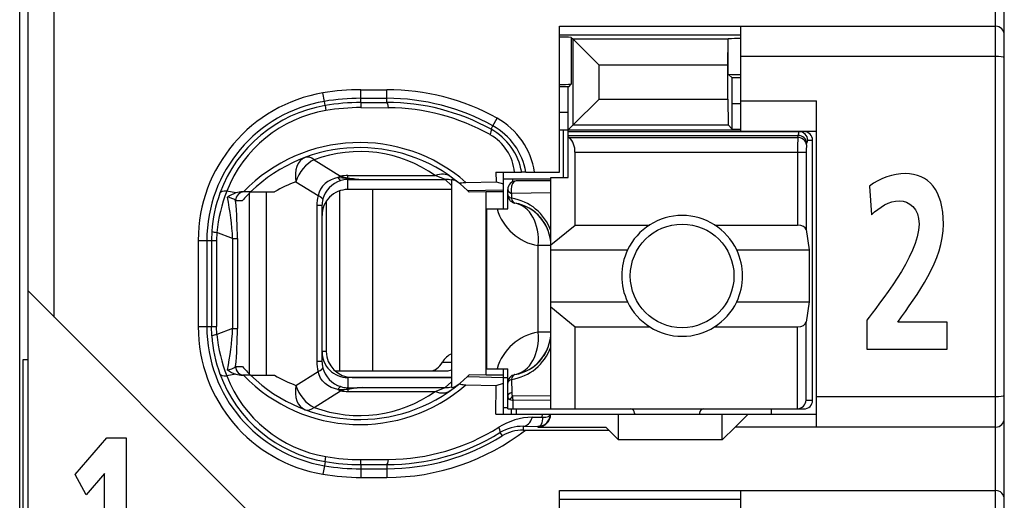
# Model space of a CAD drawing. Extents: x 0 to 183, y 0 to 176.
# Tile 24 of 32: x 0.5 to 11.9, y 116.09 to 121.65. Entities that reach past the tile are written whole.
import ezdxf

# ---------------------------------------------------------------- set-up
doc = ezdxf.new("R2010")
doc.units = 0
doc.header["$LTSCALE"] = 11.495753
doc.header["$MEASUREMENT"] = 0
doc.layers.get('0').update_dxf_attribs({"linetype": 'CONTINUOUS'})

msp = doc.modelspace()

# ---------------------------------------------------------------- linework, layer by layer
at = {"color": 7, "linetype": 'CONTINUOUS'}
for p, q in [((0.5001, 20.6504), (0.5001, 141.0491)), ((11.9003, 105.4006), (11.9003, 127.6005)), ((11.8, 106.1854), (11.8, 126.9504)), ((0.6, 108.1006), (0.6, 124.9006)), ((0.9001, 118.2092), (0.9001, 124.9006)), ((6.7502, 119.8856), (6.7502, 121.5757)), ((6.7502, 121.5757), (11.8, 121.5757)), ((8.85, 120.3606), (8.85, 121.5757)), ((6.7502, 121.4755), (8.85, 121.4755)), ((6.8866, 121.4458), (6.8866, 120.9053)), ((6.8866, 121.4458), (6.9073, 121.4248)), ((6.9073, 120.433), (6.9073, 121.4248)), ((6.9073, 121.4248), (7.2077, 121.1244)), ((8.7012, 121.4248), (6.9073, 121.4248)), ((8.7008, 121.1244), (8.7012, 121.4248)), ((8.7012, 121.4248), (8.7049, 121.429)), ((8.7049, 121.0207), (8.7049, 121.429)), ((11.8, 121.2257), (8.85, 121.2257)), ((7.2077, 120.733), (7.2077, 121.1244)), ((8.7008, 121.1244), (7.2077, 121.1244)), ((8.7008, 120.733), (8.7008, 121.1244)), ((8.7487, 120.9769), (8.7049, 121.0207)), ((8.7501, 120.6769), (8.7487, 120.9769)), ((8.85, 120.9769), (8.7487, 120.9769)), ((6.8567, 120.8757), (6.7502, 120.8757)), ((6.8501, 120.5756), (6.8515, 120.8753)), ((6.8567, 120.8757), (6.8866, 120.9053)), ((4.0279, 120.7058), (4.0113, 120.8044)), ((4.4503, 120.6924), (4.4503, 120.8412)), ((4.4503, 120.8412), (4.75, 120.8412)), ((4.4503, 120.7413), (4.75, 120.7413)), ((4.75, 120.6927), (4.75, 120.8412)), ((6.9073, 120.433), (7.2077, 120.733)), ((7.2077, 120.733), (8.7008, 120.733)), ((8.7008, 120.733), (8.7012, 120.433)), ((4.0361, 120.6576), (4.0279, 120.7058)), ((4.0361, 120.6573), (4.0451, 120.5997)), ((4.4503, 120.6924), (4.75, 120.6927)), ((4.4503, 120.692), (4.4509, 120.6338)), ((4.4509, 120.6338), (4.7707, 120.6328)), ((8.7501, 120.3837), (8.7501, 120.6769)), ((8.85, 120.6769), (8.7501, 120.6769)), ((8.85, 120.7107), (9.725, 120.7107)), ((9.725, 116.9355), (9.725, 120.7107)), ((5.9792, 120.423), (6.0277, 120.5105)), ((6.8501, 120.5756), (6.7502, 120.5756)), ((6.8501, 119.8256), (6.8501, 120.5756)), ((5.9575, 120.3834), (5.9792, 120.423)), ((6.8501, 120.3755), (6.9073, 120.433)), ((6.9073, 120.433), (8.7012, 120.433)), ((8.7501, 120.3837), (8.7012, 120.433)), ((6.7502, 120.3755), (8.85, 120.3755)), ((6.795, 119.8256), (6.795, 120.3755)), ((6.8501, 120.3555), (9.58, 120.3555)), ((6.8501, 120.3114), (9.5142, 120.3114)), ((6.8601, 120.289), (6.8501, 120.2972)), ((6.8601, 120.289), (9.5108, 120.289)), ((8.7501, 120.3837), (8.85, 120.3837)), ((8.85, 120.3606), (9.725, 120.3606)), ((9.5108, 120.289), (9.5142, 120.3114)), ((9.6103, 120.2025), (9.6138, 120.2249)), ((9.6238, 120.2556), (9.6803, 120.2556)), ((9.6803, 117.2456), (9.6803, 120.2556)), ((6.93, 119.2744), (6.93, 120.116)), ((6.93, 120.116), (9.6058, 120.116)), ((9.5063, 120.116), (9.5063, 119.2744)), ((9.6058, 120.116), (9.6058, 119.2217)), ((3.9101, 120.0302), (4.2156, 119.8394)), ((4.185, 119.8232), (4.144, 119.8136)), ((4.185, 119.8232), (4.2911, 119.8187)), ((4.2911, 119.8187), (4.3001, 119.8218)), ((4.2911, 119.8187), (4.2911, 119.8029)), ((4.3052, 119.8167), (4.2911, 119.8187)), ((4.3001, 119.8218), (4.3001, 119.8463)), ((4.3001, 119.8463), (5.3122, 119.8463)), ((4.3052, 119.8167), (4.3004, 119.8036)), ((6.014, 119.8856), (6.015, 119.776)), ((6.014, 119.8856), (6.312, 119.8856)), ((6.1001, 119.4604), (6.1001, 119.8856)), ((6.3127, 119.8856), (6.3137, 119.8856)), ((6.3599, 119.8856), (6.3141, 119.8856)), ((6.3602, 119.8856), (6.7502, 119.8856)), ((6.6503, 117.1457), (6.6503, 119.8256)), ((6.6503, 119.8256), (6.8501, 119.8256)), ((3.6979, 119.7757), (3.9552, 119.6148)), ((4.0069, 119.724), (3.9838, 119.6905)), ((4.0355, 119.7536), (4.0069, 119.724)), ((4.0685, 119.7787), (4.0355, 119.7536)), ((4.105, 119.7987), (4.0685, 119.7787)), ((4.144, 119.8136), (4.105, 119.7987)), ((4.3001, 119.8032), (4.2911, 119.8029)), ((4.3001, 119.6857), (4.3001, 119.8032)), ((4.3001, 119.8032), (4.4699, 119.8018)), ((4.4699, 119.8018), (5.4256, 119.8018)), ((5.5, 119.7329), (5.4256, 119.8018)), ((5.5, 119.7998), (5.5, 117.3937)), ((5.5988, 119.7495), (5.6836, 119.6737)), ((5.6671, 119.7681), (6.015, 119.776)), ((6.015, 119.7763), (6.1001, 119.7515)), ((6.0994, 119.8105), (6.6503, 119.8105)), ((6.2045, 119.8105), (6.2045, 119.7746)), ((6.6503, 119.7857), (6.25, 119.7857)), ((3.0043, 119.6458), (2.8982, 119.6661)), ((3.1738, 119.6582), (3.0808, 119.6582)), ((3.1618, 117.5477), (3.1618, 119.6461)), ((3.1742, 119.6582), (3.4519, 119.6582)), ((3.3561, 117.5357), (3.3561, 119.6582)), ((3.9662, 119.6537), (3.9552, 119.6148)), ((3.9838, 119.6905), (3.9662, 119.6537)), ((4.2036, 119.6696), (4.2036, 117.5856)), ((5.5, 119.6857), (4.3001, 119.6857)), ((4.5853, 119.6857), (4.5853, 117.5856)), ((5.6836, 119.6737), (6.1001, 119.6826)), ((5.6836, 119.6737), (5.7001, 119.6582)), ((5.7005, 119.6578), (5.7046, 119.6537)), ((5.8999, 119.6582), (5.7046, 119.6537)), ((5.8999, 117.5357), (5.8999, 119.6582)), ((6.1001, 119.6582), (5.8999, 119.6582)), ((6.1501, 119.4604), (6.1501, 119.6857)), ((6.1949, 119.6413), (6.1942, 119.5841)), ((6.6503, 119.6475), (6.1949, 119.6413)), ((3.0006, 119.5579), (3.0788, 119.5579)), ((3.9414, 119.4997), (3.9414, 117.6941)), ((4, 119.4997), (3.9414, 119.4997)), ((4, 119.4997), (4, 117.6941)), ((4.0499, 119.551), (4.0499, 117.8106)), ((5.9103, 117.6104), (5.9103, 119.4604)), ((5.9103, 119.4604), (6.1501, 119.4604)), ((6.6503, 119.0432), (6.93, 119.2744)), ((6.93, 119.2744), (7.792, 119.2744)), ((8.5482, 119.2744), (9.5063, 119.2744)), ((2.7249, 119.2021), (2.7212, 119.0956)), ((2.7828, 119.1886), (2.7797, 119.0956)), ((2.9658, 119.1166), (2.7828, 119.1886)), ((9.6058, 119.2217), (9.6417, 118.9857)), ((2.5668, 119.0956), (2.5668, 118.0982)), ((2.5668, 119.0956), (2.7797, 119.0956)), ((2.6671, 119.0956), (2.6671, 118.0982)), ((2.7212, 119.0956), (2.7212, 118.0982)), ((2.7797, 119.0956), (2.7797, 118.0982)), ((2.9658, 119.1166), (2.9658, 118.0769)), ((2.9658, 119.1166), (3.0212, 119.1166)), ((3.0212, 119.1166), (3.0212, 118.0769)), ((6.5035, 118.0355), (6.5035, 119.0356)), ((6.6503, 119.0356), (6.5035, 119.0356)), ((6.6503, 118.9857), (7.5381, 118.9857)), ((8.8021, 118.9857), (9.6417, 118.9857)), ((9.6417, 118.9857), (9.6417, 118.3855)), ((3.2, 115.9092), (0.6004, 118.5089)), ((6.6503, 118.3855), (7.5381, 118.3855)), ((8.8021, 118.3855), (9.6417, 118.3855)), ((9.6417, 118.3855), (9.6058, 118.1496)), ((6.6503, 118.3277), (6.93, 118.0969)), ((9.6058, 117.2456), (9.6058, 118.1496)), ((2.5668, 118.0982), (2.7797, 118.0982)), ((2.7249, 117.9918), (2.7212, 118.0982)), ((2.7828, 118.0052), (2.7797, 118.0982)), ((2.9658, 118.0769), (2.7828, 118.0052)), ((2.9658, 118.0769), (3.0212, 118.0769)), ((6.6503, 118.0355), (6.5035, 118.0355)), ((6.93, 117.1457), (6.93, 118.0969)), ((6.93, 118.0969), (7.792, 118.0969)), ((8.5482, 118.0969), (9.5063, 118.0969)), ((9.5063, 117.1457), (9.5063, 118.0969)), ((4.0499, 117.8106), (4, 117.8106)), ((0.5404, 115.2843), (0.5404, 117.7169)), ((0.5404, 117.7169), (0.6, 117.7169)), ((4, 117.6941), (3.9414, 117.6941)), ((5.3942, 117.6855), (5.5, 117.6855)), ((3.0043, 117.5477), (2.8982, 117.5274)), ((3.0006, 117.6356), (3.0788, 117.6356)), ((3.1738, 117.5357), (3.0808, 117.5357)), ((3.1742, 117.5357), (3.4519, 117.5357)), ((3.6979, 117.4178), (3.9552, 117.5787)), ((3.9662, 117.5401), (3.9552, 117.5787)), ((3.9838, 117.5033), (3.9662, 117.5401)), ((4.1516, 117.5856), (5.4459, 117.5856)), ((5.6836, 117.5198), (5.7001, 117.5357)), ((5.7005, 117.536), (5.7046, 117.5398)), ((5.8999, 117.5357), (5.7046, 117.5398)), ((6.1001, 117.5357), (5.8999, 117.5357)), ((5.9103, 117.6104), (6.1501, 117.6104)), ((6.1001, 117.0857), (6.1001, 117.6104)), ((6.1501, 117.1457), (6.1501, 117.6104)), ((4.0069, 117.4695), (3.9838, 117.5033)), ((4.0355, 117.4402), (4.0069, 117.4695)), ((4.0685, 117.4151), (4.0355, 117.4402)), ((4.3001, 117.5081), (4.3001, 117.3906)), ((5.5, 117.5081), (4.3001, 117.5081)), ((4.35, 117.5105), (5.5, 117.5105)), ((5.5, 117.4609), (5.4256, 117.392)), ((5.5988, 117.4444), (5.6836, 117.5198)), ((5.6671, 117.4254), (6.015, 117.4175)), ((5.6836, 117.5198), (6.1001, 117.5108)), ((6.015, 117.4175), (6.1001, 117.4423)), ((6.1001, 117.5105), (6.1501, 117.5105)), ((6.1942, 117.4871), (6.1966, 117.3372)), ((3.9101, 117.1636), (4.2156, 117.3544)), ((4.105, 117.3951), (4.0685, 117.4151)), ((4.144, 117.3803), (4.105, 117.3951)), ((4.185, 117.3703), (4.144, 117.3803)), ((4.185, 117.3703), (4.2911, 117.3751)), ((4.2911, 117.3751), (4.2911, 117.3906)), ((4.3001, 117.3906), (4.2911, 117.3906)), ((4.3052, 117.3768), (4.2911, 117.3751)), ((4.2911, 117.3751), (4.3001, 117.3717)), ((4.3001, 117.3906), (4.4699, 117.392)), ((4.3001, 117.3717), (4.3001, 117.3475)), ((4.3001, 117.3475), (5.3122, 117.3475)), ((4.3052, 117.3768), (4.3004, 117.3903)), ((4.4699, 117.392), (5.4256, 117.392)), ((6.0119, 117.0857), (6.015, 117.4175)), ((6.1762, 117.2549), (6.2121, 117.2431)), ((6.6503, 117.2969), (6.2055, 117.2917)), ((6.6503, 117.2473), (6.2121, 117.2431)), ((6.2135, 117.1457), (6.2121, 117.2431)), ((9.6058, 117.2456), (9.6803, 117.2456)), ((11.8, 117.2855), (9.725, 117.2855)), ((6.0119, 117.0857), (9.725, 117.0857)), ((6.1001, 117.1605), (6.1501, 117.1605)), ((6.1504, 117.1457), (9.58, 117.1457)), ((6.1952, 117.0857), (6.1952, 117.1457)), ((6.25, 117.1457), (6.25, 117.0857)), ((6.5511, 117.0516), (6.5518, 117.0857)), ((6.6396, 117.0716), (6.6437, 117.0854)), ((7.4351, 116.7857), (7.4351, 117.0857)), ((7.6201, 117.0957), (7.6201, 117.0857)), ((8.3701, 117.0957), (8.3701, 117.0857)), ((8.635, 116.7857), (8.635, 117.0857)), ((8.9351, 117.0857), (8.7852, 116.9355)), ((9.2, 117.1457), (9.2, 117.0857)), ((6.436, 117.0499), (6.5511, 117.0516)), ((6.5449, 116.983), (6.5362, 116.9638)), ((6.55, 117.0079), (6.5449, 116.983)), ((6.5514, 117.0289), (6.55, 117.0079)), ((6.5511, 117.0516), (6.5514, 117.0289)), ((6.5511, 117.0513), (6.5917, 117.0516)), ((6.5917, 117.0516), (6.6083, 117.0544)), ((6.6083, 117.0544), (6.6217, 117.0585)), ((6.6217, 117.0585), (6.6324, 117.0644)), ((6.6324, 117.0644), (6.6396, 117.0716)), ((6.0608, 116.8708), (6.0846, 116.8325)), ((6.3306, 116.9441), (6.3306, 116.9007)), ((6.3306, 116.9441), (6.5001, 116.9421)), ((6.3306, 116.9007), (7.32, 116.9007)), ((6.509, 116.9431), (6.5001, 116.9421)), ((6.5001, 116.9421), (6.5001, 116.9355)), ((6.5001, 116.9355), (7.2852, 116.9355)), ((6.5245, 116.9503), (6.509, 116.9431)), ((6.5362, 116.9638), (6.5245, 116.9503)), ((7.32, 116.9007), (7.2852, 116.9355)), ((7.32, 116.9007), (7.4351, 116.7857)), ((8.635, 116.7857), (8.7852, 116.9355)), ((11.8, 116.9355), (8.7852, 116.9355)), ((1.1428, 116.386), (1.5107, 116.8089)), ((1.5107, 116.8089), (1.7343, 116.8089)), ((1.7343, 116.8089), (1.7343, 115.0092)), ((8.635, 116.7857), (7.4351, 116.7857)), ((4.0361, 116.5359), (4.0279, 116.4876)), ((4.0361, 116.5366), (4.0451, 116.5938)), ((4.4503, 116.5018), (4.4509, 116.5596)), ((4.4509, 116.5596), (4.7707, 116.5611)), ((1.4818, 116.3989), (1.2691, 116.1514)), ((1.4818, 115.0092), (1.4818, 116.3989)), ((4.0279, 116.4876), (4.0113, 116.3891)), ((4.4503, 116.5011), (4.4503, 116.3523)), ((4.4503, 116.5011), (4.75, 116.5008)), ((4.4503, 116.4525), (4.75, 116.4525)), ((4.75, 116.5008), (4.75, 116.3523)), ((1.2691, 116.1514), (1.1428, 116.386)), ((4.4503, 116.3523), (4.75, 116.3523)), ((6.7502, 114.5105), (6.7502, 116.2007)), ((6.7502, 116.2007), (11.8, 116.2007)), ((8.85, 114.9856), (8.85, 116.2007)), ((6.7502, 116.1004), (8.85, 116.1004))]:
    msp.add_line(p, q, dxfattribs=at)
for centre, radius, start, end in [((11.8001, 121.4756), 0.1001, 359.92767, 90.07562), ((8.8378, 119.7316), 1.7026, 89.59145, 94.4765), ((8.8382, 122.7164), 1.7013, 265.50637, 270.39524), ((6.763, 122.9047), 2.0032, 269.63294, 273.537), ((4.2998, 119.0955), 1.733, 99.5823, 179.99886), ((4.451, 118.2009), 2.6404, 90.01632, 99.58566), ((4.452, 118.1903), 2.5511, 90.03785, 99.56873), ((4.7506, 118.2099), 2.6313, 60.96346, 90.0132), ((4.7502, 118.21), 2.5313, 60.95466, 90.00503), ((4.3002, 119.0956), 1.6331, 99.5988, 179.99976), ((4.2981, 119.1049), 1.5746, 99.57758, 159.97824), ((4.4509, 118.2029), 2.4895, 90.0134, 99.58906), ((4.4504, 118.2094), 2.4244, 89.9867, 99.62302), ((4.7562, 118.2058), 2.4869, 61.11513, 90.14222), ((4.7542, 118.2), 2.4328, 60.65536, 89.61345), ((4.2949, 119.1216), 1.4991, 99.5931, 158.70202), ((5.6102, 119.7581), 0.8605, 8.51587, 60.96958), ((5.6117, 119.7591), 0.7588, 9.59107, 61.03261), ((5.6741, 119.8328), 0.5584, 5.41699, 60.80314), ((5.6153, 119.7638), 0.7075, 9.90557, 61.11446), ((6.7032, 120.1271), 0.2265, 357.20071, 45.88336), ((12.392, 120.1337), 2.8858, 176.91525, 180.35022), ((4.4371, 118.358), 1.8711, 48.90235, 135.98391), ((4.4372, 118.3579), 1.8127, 50.14587, 134.16533), ((10.2126, 120.1304), 0.6066, 173.17551, 181.35854), ((4.4371, 118.6119), 1.5131, 54.66643, 110.38646), ((4.5167, 120.9323), 1.1314, 258.96032, 267.62829), ((4.5259, 121.3475), 1.5467, 261.79475, 267.92264), ((4.5776, 117.8062), 2.1683, 66.97825, 70.19581), ((4.2223, 118.3613), 1.5085, 110.34287, 120.71133), ((4.313, 119.4893), 0.3152, 107.40481, 165.43757), ((4.2979, 119.5455), 0.2575, 91.51536, 107.90723), ((6.2501, 119.6857), 0.1, 90.05404, 179.94783), ((4.3275, 119.0931), 1.6062, 159.94148, 176.11209), ((4.4772, 119.0318), 1.7016, 158.11438, 174.7133), ((0.0604, 118.9913), 2.908, 2.47062, 12.04741), ((3.1235, 119.2684), 0.3957, 107.51948, 123.54684), ((3.0843, 119.3953), 0.2629, 90.74765, 107.69614), ((4.3009, 119.3852), 0.3005, 90.15361, 180.17589), ((-1.9455, 119.1051), 4.9667, 0.13273, 5.23111), ((6.1097, 119.0155), 0.5745, 19.78491, 81.54657), ((6.15, 119.0353), 0.5003, 0.03583, 80.39424), ((6.6033, 119.6266), 0.5994, 196.1014, 260.42097), ((6.1524, 119.0369), 0.4976, 40.26207, 60.45479), ((8.1701, 118.6851), 0.6998, 25.4349, 154.5651), ((8.1719, 118.6856), 0.7013, 154.66616, 205.33384), ((8.171, 118.6856), 0.6988, 334.57, 25.43), ((8.1701, 118.6854), 0.6995, 205.38521, 334.61479), ((4.3002, 118.0982), 1.7333, 179.9999, 260.40845), ((4.3003, 118.098), 1.6332, 179.99067, 260.3984), ((2.7893, 117.8267), 0.1779, 92.09185, 111.32215), ((4.3221, 118.0995), 1.6008, 183.86005, 200.08621), ((4.4824, 118.1628), 1.7069, 185.29722, 201.85578), ((0.0605, 118.2022), 2.908, 347.95243, 357.52944), ((-1.9509, 118.0887), 4.9722, 354.77168, 359.86405), ((6.6033, 117.4447), 0.5992, 99.5789, 163.9417), ((6.15, 118.0358), 0.5003, 279.59969, 359.96694), ((4.3006, 117.8083), 0.3002, 179.83419, 269.9034), ((4.35, 117.8106), 0.3001, 180.00759, 269.99914), ((6.1097, 118.0557), 0.5745, 278.45343, 340.21509), ((6.1386, 118.0418), 0.513, 320.09436, 339.6703), ((4.2932, 117.694), 0.2932, 179.96832, 193.62806), ((4.2985, 118.0888), 1.5749, 200.01526, 260.41127), ((3.1234, 117.9249), 0.3956, 236.44951, 252.48117), ((4.3614, 118.7649), 1.709, 221.36348, 225.98068), ((4.4373, 118.8356), 1.8711, 224.00646, 311.09161), ((4.4372, 118.8354), 1.8123, 225.82209, 309.86505), ((4.222, 118.8279), 1.5043, 239.20463, 249.60743), ((4.3135, 117.7046), 0.3158, 194.62797, 252.53794), ((4.2959, 118.0731), 1.5005, 201.32784, 260.37704), ((4.4373, 118.5809), 1.5122, 249.59552, 305.35159), ((4.5185, 116.266), 1.127, 92.47132, 101.17481), ((4.7547, 118.936), 1.6835, 289.34064, 293.48529), ((6.5001, 117.0856), 0.1436, 269.97364, 0.04043), ((7.5701, 117.0957), 0.05, 0.05653, 89.94714), ((8.4201, 117.0957), 0.05, 90.05286, 179.94347), ((4.7499, 118.9854), 2.6331, 270.00107, 307.65336), ((4.7556, 118.9879), 2.4871, 269.86997, 301.65392), ((4.7556, 118.9887), 2.4277, 270.35447, 302.1275), ((6.3215, 116.4449), 0.4993, 88.96166, 121.47501), ((6.329, 116.4288), 0.4719, 89.80526, 121.18701), ((4.7499, 118.9865), 2.534, 270.00249, 301.78426), ((4.454, 119.025), 2.5239, 260.47144, 269.91641), ((4.4507, 118.9878), 2.4281, 260.38439, 270.0059), ((4.4498, 119.0032), 2.5507, 260.47892, 270.01043), ((4.4507, 118.9892), 2.6369, 260.40814, 269.98989), ((11.8001, 116.1006), 0.1001, 359.92619, 90.07521)]:
    msp.add_arc(centre, radius, start, end, dxfattribs=at)
for points in [[(6.8866, 121.4458), (6.8411, 121.4486), (6.7957, 121.45), (6.7502, 121.4496)], [(4.7707, 120.6328), (4.7651, 120.6703), (4.7579, 120.6917), (4.75, 120.6927)], [(9.6103, 120.2025), (9.6079, 120.249), (9.5642, 120.2869), (9.5108, 120.289)], [(9.5231, 120.3555), (9.5173, 120.3417), (9.5142, 120.3265), (9.5149, 120.3114)], [(9.6138, 120.2249), (9.6113, 120.2711), (9.5676, 120.3093), (9.5142, 120.3114)], [(9.6238, 120.2556), (9.6238, 120.3107), (9.5793, 120.3555), (9.5242, 120.3555)], [(9.6803, 120.2556), (9.6803, 120.3107), (9.6355, 120.3555), (9.58, 120.3555)], [(9.6227, 120.2556), (9.6169, 120.2466), (9.6141, 120.2356), (9.6144, 120.2249)], [(3.8053, 120.0568), (3.7175, 120.0241), (3.673, 119.9083), (3.6979, 119.7757)], [(3.9101, 120.0302), (3.8722, 120.0588), (3.8357, 120.0682), (3.8053, 120.0568)], [(3.9101, 120.0302), (3.8167, 119.9882), (3.733, 119.8876), (3.6979, 119.7757)], [(4.2156, 119.8394), (4.2053, 119.8346), (4.195, 119.8294), (4.185, 119.8232)], [(4.1857, 119.8235), (4.1919, 119.8084), (4.2036, 119.7967), (4.2184, 119.7898)], [(4.2153, 119.839), (4.2432, 119.8308), (4.2714, 119.8253), (4.3001, 119.8222)], [(4.3001, 119.8463), (4.2718, 119.8463), (4.2435, 119.8439), (4.2156, 119.8394)], [(5.4855, 119.8366), (5.4404, 119.8687), (5.3777, 119.8721), (5.3122, 119.8463)], [(5.5, 119.7929), (5.4759, 119.7991), (5.4507, 119.8018), (5.4256, 119.8018)], [(5.5782, 119.7664), (5.5558, 119.7846), (5.5286, 119.7963), (5.5, 119.7998)], [(2.8982, 119.6661), (2.8548, 119.6688), (2.8259, 119.6609), (2.8187, 119.644)], [(3.0009, 119.5586), (2.972, 119.5786), (2.9393, 119.5917), (2.9044, 119.5975)], [(3.0991, 119.6582), (3.0447, 119.6582), (3.0006, 119.6134), (3.0006, 119.5579)], [(3.1738, 119.6575), (3.1408, 119.6258), (3.1091, 119.5924), (3.0788, 119.5579)], [(3.9552, 119.6148), (3.9459, 119.5772), (3.9414, 119.5386), (3.9414, 119.4997)], [(4.0082, 119.5686), (4.01, 119.581), (3.991, 119.5975), (3.9552, 119.6148)], [(6.1501, 119.6857), (6.1501, 119.6678), (6.167, 119.6509), (6.1949, 119.6413)], [(6.1501, 119.6272), (6.1501, 119.6099), (6.1666, 119.5937), (6.1942, 119.5841)], [(6.1501, 119.6272), (6.1501, 119.6034), (6.1583, 119.5807), (6.1738, 119.5627)], [(4.0082, 119.5686), (4.0027, 119.5462), (4, 119.5228), (4, 119.4997)], [(6.1738, 119.5627), (6.1814, 119.5538), (6.1904, 119.5462), (6.2007, 119.5404)], [(6.1942, 119.5841), (6.1993, 119.5527), (6.2142, 119.5318), (6.2335, 119.5287)], [(6.2007, 119.5404), (6.2107, 119.5345), (6.2217, 119.5303), (6.2335, 119.5287)], [(6.5035, 119.0356), (6.5249, 119.2871), (6.4088, 119.499), (6.2335, 119.5287)], [(6.6196, 119.2076), (6.5993, 119.2623), (6.5697, 119.3137), (6.5321, 119.3584)], [(9.6058, 119.2217), (9.6014, 119.2513), (9.5583, 119.2744), (9.5063, 119.2744)], [(2.7246, 119.201), (2.7432, 119.1938), (2.7629, 119.19), (2.7828, 119.1893)], [(9.5063, 118.0969), (9.5583, 118.0969), (9.6014, 118.1199), (9.6058, 118.1496)], [(6.2335, 117.5425), (6.4088, 117.5722), (6.5249, 117.7841), (6.5035, 118.0355)], [(5.5003, 117.7799), (5.4593, 117.7672), (5.4218, 117.7341), (5.3942, 117.6855)], [(3.9414, 117.6941), (3.9414, 117.6552), (3.9459, 117.6163), (3.9552, 117.5787)], [(5.2544, 117.5856), (5.3077, 117.5873), (5.3584, 117.6235), (5.3942, 117.6855)], [(6.3978, 117.6011), (6.4488, 117.6304), (6.4942, 117.668), (6.5321, 117.7127)], [(2.8187, 117.5498), (2.8259, 117.5326), (2.8548, 117.5246), (2.8982, 117.5274)], [(2.9044, 117.5959), (2.9393, 117.6018), (2.972, 117.6152), (3.0009, 117.6349)], [(3.0006, 117.6356), (3.0006, 117.5804), (3.0447, 117.5357), (3.0991, 117.5357)], [(3.0043, 117.5477), (3.0291, 117.5401), (3.055, 117.536), (3.0808, 117.5357)], [(3.9552, 117.5787), (3.991, 117.5959), (4.01, 117.6128), (4.0082, 117.6249)], [(5.4459, 117.5856), (5.4642, 117.5863), (5.4824, 117.5908), (5.4996, 117.5994)], [(6.2335, 117.5425), (6.1852, 117.5343), (6.1501, 117.4926), (6.1501, 117.444)], [(6.2335, 117.5425), (6.2142, 117.5394), (6.1993, 117.5184), (6.1942, 117.4871)], [(5.5, 117.3937), (5.5286, 117.3975), (5.5558, 117.4089), (5.5782, 117.4271)], [(6.1942, 117.4871), (6.1666, 117.4774), (6.1501, 117.4612), (6.1501, 117.444)], [(3.6979, 117.4178), (3.673, 117.2852), (3.7175, 117.1695), (3.8053, 117.1367)], [(3.6979, 117.4178), (3.733, 117.3062), (3.8167, 117.2053), (3.9101, 117.1636)], [(4.185, 117.3703), (4.195, 117.3644), (4.2053, 117.3589), (4.2156, 117.3544)], [(4.2184, 117.4041), (4.2036, 117.3972), (4.1919, 117.3851), (4.1857, 117.3703)], [(4.3001, 117.3713), (4.2714, 117.3686), (4.2432, 117.3627), (4.2153, 117.3544)], [(4.2156, 117.3544), (4.2435, 117.3496), (4.2718, 117.3475), (4.3001, 117.3475)], [(4.2187, 117.4034), (4.2422, 117.3958), (4.2663, 117.3913), (4.2911, 117.3906)], [(4.4699, 117.392), (4.4148, 117.3899), (4.36, 117.3848), (4.3052, 117.3768)], [(5.3122, 117.3475), (5.3777, 117.3214), (5.4404, 117.3248), (5.4855, 117.3572)], [(5.4256, 117.392), (5.4507, 117.3916), (5.4759, 117.3947), (5.5, 117.4006)], [(6.1966, 117.3372), (6.1676, 117.3272), (6.1501, 117.3096), (6.1501, 117.2911)], [(6.1966, 117.3369), (6.1955, 117.3214), (6.1986, 117.3059), (6.2055, 117.2917)], [(6.1501, 117.2911), (6.1494, 117.2745), (6.16, 117.2593), (6.1762, 117.2549)], [(6.2055, 117.2917), (6.1935, 117.2814), (6.1835, 117.269), (6.1762, 117.2549)], [(6.2055, 117.2917), (6.2062, 117.2755), (6.2083, 117.259), (6.2121, 117.2431)], [(9.5063, 117.146), (9.559, 117.1512), (9.6007, 117.1929), (9.6062, 117.2456)], [(9.58, 117.1457), (9.6355, 117.1457), (9.6803, 117.1904), (9.6803, 117.2456)], [(3.8053, 117.1367), (3.8357, 117.1257), (3.8722, 117.135), (3.9101, 117.1636)], [(6.436, 117.0502), (6.2979, 117.0475), (6.1635, 117.0065), (6.0467, 116.9324)], [(6.3306, 116.9441), (6.3744, 116.9452), (6.4146, 116.9858), (6.436, 117.0499)], [(11.8, 116.9355), (11.8555, 116.9355), (11.9003, 116.9803), (11.9003, 117.0354)], [(4.75, 116.5008), (4.7579, 116.5018), (4.7651, 116.5235), (4.7707, 116.5611)]]:
    msp.add_open_spline(points, degree=3, dxfattribs=at)
for points, knots in [([(11.9003, 121.2122), (11.8999, 121.2133), (11.8985, 121.2147), (11.8985, 121.2147), (11.8985, 121.2147), (11.8958, 121.2164), (11.8958, 121.2164), (11.8958, 121.2164), (11.8865, 121.2192), (11.8865, 121.2192), (11.8865, 121.2192), (11.8627, 121.2226), (11.8627, 121.2226), (11.8627, 121.2226), (11.8327, 121.225), (11.8327, 121.225), (11.8327, 121.225), (11.8, 121.2257), (11.8, 121.2257)], [0, 0, 0, 0, 1, 1, 1, 2, 2, 2, 3, 3, 3, 4, 4, 4, 5, 5, 5, 6, 6, 6, 6]), ([(5.9575, 120.3834), (5.9585, 120.382), (5.9602, 120.3775), (5.9602, 120.3775), (5.9602, 120.3775), (5.9602, 120.371), (5.9602, 120.371), (5.9602, 120.371), (5.9568, 120.3517), (5.9568, 120.3517), (5.9568, 120.3517), (5.9465, 120.3207), (5.9465, 120.3207)], [0, 0, 0, 0, 1, 1, 1, 2, 2, 2, 3, 3, 3, 4, 4, 4, 4]), ([(10.3073, 117.8362), (10.3073, 117.8362), (10.3073, 118.1713), (10.3073, 118.1713), (10.4378, 118.3516), (10.9136, 118.9187), (10.9136, 119.2852), (10.9136, 119.4685), (10.7992, 119.5545), (10.6847, 119.5545), (10.5663, 119.5545), (10.4538, 119.4801), (10.3615, 119.3941), (10.3615, 119.3941), (10.3393, 119.7262), (10.3393, 119.7262), (10.4659, 119.8179), (10.6125, 119.8695), (10.7549, 119.8695), (11.0221, 119.8695), (11.1947, 119.6776), (11.1947, 119.2852), (11.1947, 118.8615), (10.8955, 118.472), (10.6666, 118.1513), (10.6666, 118.1513), (11.2388, 118.1513), (11.2388, 118.1513), (11.2388, 118.1513), (11.2388, 117.8362), (11.2388, 117.8362), (11.2388, 117.8362), (10.3073, 117.8362), (10.3073, 117.8362)], [0, 0, 0, 0, 1, 1, 1, 2, 2, 2, 3, 3, 3, 4, 4, 4, 5, 5, 5, 6, 6, 6, 7, 7, 7, 8, 8, 8, 9, 9, 9, 10, 10, 10, 11, 11, 11, 11]), ([(5.5988, 119.7495), (5.5988, 119.7495), (5.5961, 119.7529), (5.5961, 119.7529), (5.5957, 119.7543), (5.5961, 119.756), (5.5961, 119.756), (5.5968, 119.757), (5.5988, 119.7588), (5.5988, 119.7588), (5.5988, 119.7588), (5.604, 119.7612), (5.604, 119.7612), (5.604, 119.7612), (5.6195, 119.7646), (5.6195, 119.7646), (5.6195, 119.7646), (5.634, 119.7664), (5.634, 119.7664), (5.634, 119.7664), (5.6671, 119.7681), (5.6671, 119.7681)], [0, 0, 0, 0, 1, 1, 1, 2, 2, 2, 3, 3, 3, 4, 4, 4, 5, 5, 5, 6, 6, 6, 7, 7, 7, 7]), ([(6.25, 119.7857), (6.2162, 119.7857), (6.1887, 119.7409), (6.1887, 119.6857), (6.1887, 119.6702), (6.1907, 119.6551), (6.1949, 119.6413)], [0, 0, 0, 0, 1, 1, 1, 2, 2, 2, 2]), ([(8.7701, 118.6856), (8.7701, 119.0171), (8.5014, 119.2854), (8.1703, 119.2854), (7.8388, 119.2854), (7.5701, 119.0171), (7.5701, 118.6856), (7.5701, 118.3542), (7.8388, 118.0855), (8.1703, 118.0855), (8.5014, 118.0855), (8.7701, 118.3542), (8.7701, 118.6856), (8.7701, 118.6856), (8.7701, 118.6856), (8.7701, 118.6856)], [0, 0, 0, 0, 1, 1, 1, 2, 2, 2, 3, 3, 3, 4, 4, 4, 5, 5, 5, 5]), ([(5.5988, 117.4444), (5.5988, 117.4444), (5.5961, 117.4409), (5.5961, 117.4409), (5.5957, 117.4392), (5.5961, 117.4378), (5.5961, 117.4378), (5.5968, 117.4368), (5.5988, 117.4347), (5.5988, 117.4347), (5.5988, 117.4347), (5.604, 117.4327), (5.604, 117.4327), (5.604, 117.4327), (5.6195, 117.4288), (5.6195, 117.4288), (5.6195, 117.4288), (5.634, 117.4271), (5.634, 117.4271), (5.634, 117.4271), (5.6671, 117.4254), (5.6671, 117.4254)], [0, 0, 0, 0, 1, 1, 1, 2, 2, 2, 3, 3, 3, 4, 4, 4, 5, 5, 5, 6, 6, 6, 7, 7, 7, 7]), ([(11.9003, 117.2986), (11.8999, 117.2979), (11.8985, 117.2962), (11.8985, 117.2962), (11.8985, 117.2962), (11.8958, 117.2948), (11.8958, 117.2948), (11.8958, 117.2948), (11.8865, 117.2921), (11.8865, 117.2921), (11.8865, 117.2921), (11.8627, 117.2887), (11.8627, 117.2887), (11.8627, 117.2887), (11.8327, 117.2862), (11.8327, 117.2862), (11.8327, 117.2862), (11.8, 117.2855), (11.8, 117.2855)], [0, 0, 0, 0, 1, 1, 1, 2, 2, 2, 3, 3, 3, 4, 4, 4, 5, 5, 5, 6, 6, 6, 6]), ([(6.5001, 116.9355), (6.5814, 116.9355), (6.6475, 117.0017), (6.6475, 117.0829), (6.6475, 117.084), (6.6475, 117.0847), (6.6475, 117.0857)], [0, 0, 0, 0, 1, 1, 1, 2, 2, 2, 2]), ([(6.0608, 116.8708), (6.0619, 116.8721), (6.0632, 116.8766), (6.0632, 116.8766), (6.0632, 116.8766), (6.0629, 116.8831), (6.0629, 116.8831), (6.0629, 116.8831), (6.0584, 116.9021), (6.0584, 116.9021), (6.0584, 116.9021), (6.0467, 116.9328), (6.0467, 116.9328)], [0, 0, 0, 0, 1, 1, 1, 2, 2, 2, 3, 3, 3, 4, 4, 4, 4])]:
    msp.add_open_spline(points, degree=3, knots=knots, dxfattribs=at)

doc.saveas('drawing.dxf')
